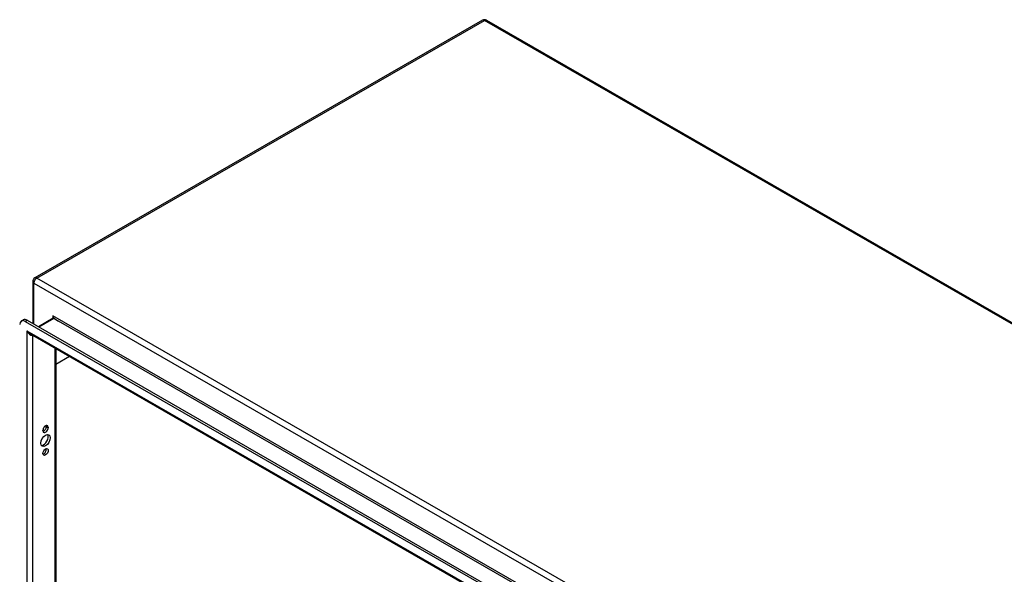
# Model space of a CAD drawing. Header units: inches. Extents: x 25 to 246, y 20 to 159.
# Tile 111 of 112: x 209 to 234, y 112 to 126. Entities that reach past the tile are written whole.
import ezdxf

# ---------------------------------------------------------------- set-up
doc = ezdxf.new("R2010")
doc.units = ezdxf.units.IN
doc.header["$MEASUREMENT"] = 0
doc.layers.add('Visible Edges(ANSI)', color=7, linetype='Continuous', lineweight=25)
doc.layers.add('Visible Tangent Edges(ANSI)', color=7, linetype='Continuous', lineweight=25)

msp = doc.modelspace()

# ---------------------------------------------------------------- linework, layer by layer
at = {"layer": 'Visible Edges(ANSI)'}
for p, q in [((220.984, 125.622), (209.81, 119.187)), ((221.083, 125.622), (246.398, 111.044)), ((209.761, 119.102), (209.761, 118.05)), ((209.475, 118.112), (209.523, 118.14)), ((209.573, 118.102), (234.026, 104.021)), ((209.621, 118.13), (234.074, 104.048)), ((210.268, 118.181), (209.9, 117.969)), ((233.941, 103.828), (209.7, 117.787)), ((210.339, 117.419), (210.339, 85.223)), ((210.68, 117.223), (210.339, 117.026)), ((210.014, 115.373), (210.014, 115.383)), ((210.098, 115.476), (210.098, 115.487)), ((210.146, 115.459), (210.146, 115.449))]:
    msp.add_line(p, q, dxfattribs=at)
at = {"layer": 'Visible Edges(ANSI)', "flags": 128}
msp.add_lwpolyline([(210.271, 118.195), (210.271, 118.189), (210.27, 118.185), (210.269, 118.182), (210.268, 118.181)], dxfattribs=at)
at = {"layer": 'Visible Edges(ANSI)'}
for centre, start, end in [((221.033, 125.536), 60.064, 119.936), ((209.86, 119.102), 119.936, 180)]:
    msp.add_arc(centre, 0.099, start, end, dxfattribs=at)
for centre, major_axis, start_param, end_param in [((209.573, 117.942), (-0.098, 0.171), 5.499721, 7.070517), ((209.621, 117.969), (-0.098, 0.171), 5.499721, 6.283185), ((210.08, 115.421), (0.0467, 0.081), 5.495853, 8.637446), ((210.032, 115.449), (0.0467, 0.081), 5.495853, 5.744197), ((210.032, 115.158), (-0.082, -0.143), 0.295117, 2.846476), ((210.08, 115.411), (-0.0467, -0.081), 5.495853, 8.637446), ((210.032, 115.438), (0.0467, 0.081), 3.680581, 5.495853), ((210.032, 114.871), (0.0467, 0.081), 3.680581, 5.744197)]:
    msp.add_ellipse(centre, major_axis=major_axis, ratio=0.578093, start_param=start_param, end_param=end_param, dxfattribs=at)
for centre, major_axis in [((210.08, 115.13), (-0.082, -0.143)), ((210.08, 114.844), (-0.0467, -0.081))]:
    msp.add_ellipse(centre, major_axis=major_axis, ratio=0.578093, dxfattribs=at)
at = {"layer": 'Visible Tangent Edges(ANSI)'}
for p, q in [((209.86, 119.183), (221.033, 125.617)), ((246.349, 111.039), (221.033, 125.617)), ((235.175, 104.604), (209.86, 119.183)), ((209.79, 119.061), (235.105, 104.483)), ((209.79, 118.033), (209.79, 119.061)), ((234.633, 104.209), (210.262, 118.243)), ((210.262, 118.243), (210.262, 118.178)), ((209.573, 118.102), (209.621, 118.13)), ((209.909, 117.964), (210.284, 118.18)), ((210.284, 118.18), (210.403, 118.111)), ((234.448, 104.265), (210.403, 118.111)), ((209.614, 117.87), (233.985, 103.836)), ((209.614, 117.87), (209.614, 84.787)), ((209.754, 117.756), (209.754, 84.894)), ((210.31, 117.436), (210.31, 85.214)), ((210.098, 115.487), (210.146, 115.459)), ((210.098, 115.476), (210.146, 115.449))]:
    msp.add_line(p, q, dxfattribs=at)
at = {"layer": 'Visible Tangent Edges(ANSI)', "flags": 128}
for points in [[(210.284, 118.18), (210.286, 118.181), (210.287, 118.182), (210.288, 118.184), (210.289, 118.186), (210.289, 118.188), (210.289, 118.191), (210.289, 118.193), (210.289, 118.196), (210.288, 118.199), (210.287, 118.202), (210.286, 118.204), (210.285, 118.207), (210.284, 118.21), (210.282, 118.213), (210.281, 118.216), (210.279, 118.219), (210.277, 118.222), (210.275, 118.225), (210.273, 118.228), (210.271, 118.231), (210.269, 118.234), (210.267, 118.237), (210.264, 118.24), (210.262, 118.243)], [(210.262, 118.243), (210.263, 118.241), (210.263, 118.239), (210.264, 118.237), (210.265, 118.235), (210.265, 118.233), (210.266, 118.231), (210.266, 118.229), (210.267, 118.227), (210.267, 118.225), (210.268, 118.223), (210.268, 118.221), (210.269, 118.219), (210.269, 118.217), (210.269, 118.215), (210.27, 118.213), (210.27, 118.211), (210.27, 118.209), (210.27, 118.206), (210.271, 118.204), (210.271, 118.202), (210.271, 118.2), (210.271, 118.198), (210.271, 118.196), (210.271, 118.195)]]:
    msp.add_lwpolyline(points, dxfattribs=at)
at = {"layer": 'Visible Tangent Edges(ANSI)'}
for centre, major_axis, ratio, start_param, end_param in [((221.033, 125.536), (-0.0494, 0.0858), 0.578093, 5.499721, 6.283185), ((221.033, 125.536), (0.0494, 0.0858), 0.578093, 0, 0.783464), ((209.86, 119.102), (0.0494, 0.0858), 0.578093, 0.783464, 2.354261), ((209.86, 119.102), (-0.0494, 0.0858), 0.578093, 5.499721, 6.283185), ((209.86, 119.102), (-0.099, 0), 0.575862, 0, 0.785398), ((210.284, 118.154), (-0.0155, 0.0269), 0.578093, 5.499721, 6.283185), ((209.684, 117.91), (0.095, -0.132), 0.494861, 4.660263, 5.447595), ((209.684, 117.91), (0.066, -0.148), 0.494835, 4.763011, 6.227417)]:
    msp.add_ellipse(centre, major_axis=major_axis, ratio=ratio, start_param=start_param, end_param=end_param, dxfattribs=at)

doc.saveas('drawing.dxf')
